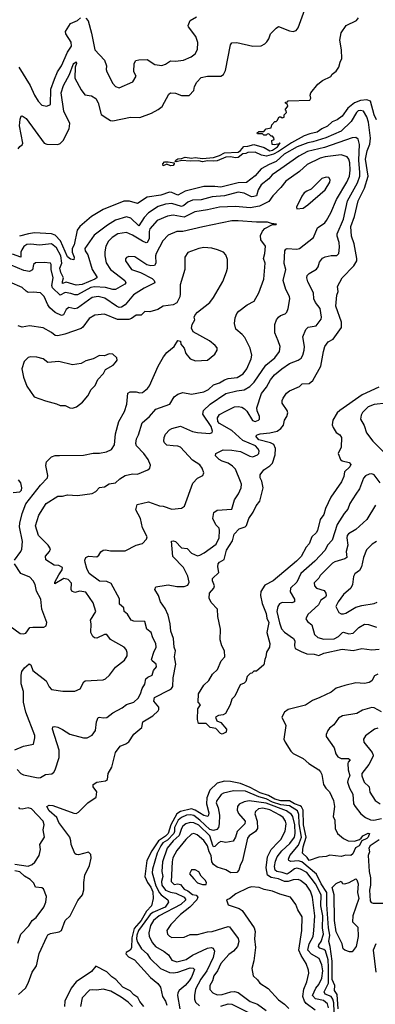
# Model space of a CAD drawing. Extents: x 1690054 to 1842981, y 782881 to 914114.
# Tile 219 of 256: x 1705815 to 1708714, y 864322 to 872351. Entities that reach past the tile are written whole.
import ezdxf

# ---------------------------------------------------------------- set-up
doc = ezdxf.new("R2010")
doc.units = 0

msp = doc.modelspace()

# ---------------------------------------------------------------- linework, layer by layer
at = {"layer": '0CON10XD'}
for points in [[(1705803.1, 871296.9), (1705815, 871315.8), (1705835, 871330), (1705841.5, 871345), (1705813.3, 871485), (1705819.7, 871540.3), (1705826.7, 871563.3), (1705835, 871566.7), (1705867.1, 871545), (1706015, 871344.4), (1706035, 871335.7), (1706125, 871334.4), (1706145, 871341.1), (1706170, 871365), (1706218.3, 871461.7), (1706223.3, 871505), (1706175.2, 871605), (1706153.8, 871755), (1706171.6, 871815), (1706221.6, 871905), (1706250.4, 871985), (1706255.8, 871995), (1706275, 872006.2), (1706278.9, 871995), (1706267.3, 871965), (1706265.5, 871875), (1706315, 871779.2), (1706345, 871738.9), (1706400, 871730), (1706435, 871707.5), (1706453.9, 871673.9), (1706478.2, 871578.2), (1706532.2, 871542.2), (1706555, 871530), (1706575, 871527.5), (1706717.1, 871557.1), (1706795, 871553.8), (1706890.3, 871589.7), (1706945, 871618), (1706975.7, 871644.3), (1707032, 871745), (1707045, 871754), (1707085, 871750.6), (1707135, 871731.8), (1707197.6, 871732.4), (1707234.2, 871775), (1707240, 871805), (1707257.9, 871842.1), (1707295, 871878.6), (1707345, 871891.4), (1707455, 871890), (1707475.4, 871904.6), (1707492.8, 871937.2), (1707534.4, 872145.6), (1707545, 872162), (1707585.5, 872165.5), (1707715, 872135.7), (1707785, 872138.8), (1707815, 872153.3), (1707830.5, 872169.5), (1707846.2, 872195), (1707858.8, 872235), (1707905, 872283.3), (1707925.9, 872295.9), (1708015, 872260), (1708045, 872256), (1708067.9, 872262.1), (1708084.2, 872285), (1708140, 872435)], [(1705809.1, 871965), (1705900.9, 871815), (1705935, 871736.9), (1705965, 871688), (1705995, 871653.8), (1706035, 871646), (1706065, 871660), (1706070, 871785), (1706099.2, 871865), (1706121.8, 871925), (1706154.7, 871975), (1706204.1, 872085), (1706236.7, 872135), (1706235, 872168.6), (1706190, 872235), (1706188.1, 872255), (1706229.1, 872320.9), (1706286.2, 872345), (1706310, 872365)], [(1706355, 872362.9), (1706372.3, 872342.3), (1706400.7, 872240.7), (1706427.8, 872105), (1706505, 872020), (1706523.3, 871975), (1706519.4, 871945), (1706525.5, 871925.5), (1706575, 871832), (1706595, 871805.8), (1706625.6, 871794.4), (1706736.4, 871843.6), (1706765, 871890), (1706746.7, 871925), (1706747.5, 871995), (1706761.7, 872018.3), (1706785.8, 872024.2), (1706855, 872025.5), (1706916.3, 871986.3), (1706975, 871976.7), (1707005, 871988.1), (1707045, 872016.9), (1707085, 872011.9), (1707150, 872020), (1707212, 872048), (1707245, 872072), (1707265, 872107.5), (1707268.6, 872165), (1707252.2, 872215), (1707191.9, 872291.9), (1707188, 872305), (1707205, 872343.8), (1707256.7, 872375)], [(1708723.6, 871533.6), (1708705, 871576), (1708675.6, 871685.6), (1708645, 871698.1), (1708595, 871691.6), (1708545, 871671.8), (1708491.7, 871628.3), (1708445, 871563.2), (1708403.1, 871535), (1708362.6, 871517.4), (1708325, 871482.5), (1708278.8, 871461.2), (1708240.8, 871435), (1708179.3, 871420.7), (1708135, 871403.1), (1708031.7, 871348.3), (1707925.2, 871275), (1707885, 871254), (1707827.2, 871237.2), (1707785.7, 871245.7), (1707735, 871271.4), (1707675, 871267.8), (1707658.8, 871261.2), (1707633.9, 871256.1), (1707595, 871226.5), (1707575, 871224.2), (1707535, 871233.6), (1707495, 871230), (1707425, 871201.5), (1707395, 871196.5), (1707345, 871200.6), (1707305, 871191.5), (1707275, 871200.6), (1707205, 871197.9), (1707136.2, 871203.8), (1707091.7, 871191.7), (1707083.9, 871193.9), (1707089.2, 871205), (1707105, 871216.2), (1707135, 871218.9), (1707165, 871230.4), (1707215, 871222.7), (1707245, 871226.8), (1707305, 871220.4), (1707395, 871228.2), (1707445, 871244.4), (1707485, 871266.7), (1707595, 871270.5), (1707615, 871284), (1707642.5, 871317.5), (1707675, 871318.6), (1707725, 871332.9), (1707808.1, 871308.1), (1707855, 871282), (1707875, 871286.7), (1707916.7, 871315), (1707938.3, 871348.3), (1707930, 871340), (1707895, 871330), (1707873, 871333), (1707870, 871365), (1707890, 871375), (1707888.3, 871388.3), (1707875, 871400), (1707865, 871400), (1707845, 871420), (1707831.7, 871418.3), (1707825, 871410), (1707805, 871410), (1707795, 871420), (1707755, 871420), (1707751.7, 871428.3), (1707765, 871440), (1707805, 871440), (1707825, 871460), (1707865, 871470), (1707870, 871495), (1707895, 871520), (1707905, 871520), (1707915, 871530), (1707931.7, 871558.3), (1707945, 871560), (1707955, 871550), (1707970, 871555), (1707970, 871575), (1707990, 871595), (1707988.3, 871608.3), (1707980, 871615), (1708000, 871645), (1707998.3, 871658.3), (1707981.7, 871671.7), (1707981.7, 871678.3), (1707998.3, 871681.7), (1708005, 871690), (1708180, 871695), (1708189.3, 871710.7), (1708183.8, 871735), (1708190, 871755), (1708246.2, 871825), (1708285, 871856.2), (1708353, 871887), (1708363.6, 871906.4), (1708395, 871930), (1708417, 871963), (1708427.5, 872005), (1708442.5, 872035), (1708440, 872105), (1708424.2, 872185), (1708436.1, 872243.9), (1708476.7, 872305), (1708560, 872345), (1708577.5, 872365)], [(1708744.2, 869355), (1708608.4, 869291.6), (1708425.6, 869165), (1708404.5, 869145), (1708368.5, 869085), (1708363.6, 869046.4), (1708369.5, 869025), (1708395, 868985.8), (1708425.4, 868965.4), (1708437.5, 868945), (1708435.4, 868865), (1708412.5, 868815), (1708430, 868765), (1708445, 868753.8), (1708501.2, 868741.2), (1708514, 868725), (1708505.7, 868705), (1708464.5, 868665.5), (1708457.8, 868625), (1708437.6, 868582.4), (1708351.5, 868458.5), (1708309.1, 868365), (1708295, 868316.5), (1708265.3, 868275), (1708242.9, 868187.1), (1708232, 868168), (1708197.3, 868135), (1708175, 868076.9), (1708149.8, 868050.2), (1708108.7, 867975), (1708072.7, 867935), (1707881.4, 867775), (1707815, 867740), (1707780.7, 867689.2), (1707777.3, 867655), (1707790.6, 867590.6), (1707825, 867510), (1707831.1, 867471.1), (1707845.4, 867435), (1707828.9, 867355), (1707854, 867265), (1707851.1, 867235), (1707826.1, 867193.9), (1707822.5, 867155), (1707812.5, 867135), (1707805, 867090), (1707745, 867040), (1707725, 867040), (1707707, 867023), (1707695, 867020), (1707670, 866995), (1707660, 866955), (1707645, 866940), (1707613.6, 866926.4), (1707570, 866835), (1707545, 866810), (1707530, 866765), (1707492.5, 866695), (1707475, 866682.5), (1707435, 866677.5), (1707412.5, 866665), (1707422.5, 866635), (1707455, 866621.2), (1707500.7, 866565), (1707497.6, 866542.4), (1707465.6, 866525.6), (1707451.7, 866531.7), (1707415, 866570.8), (1707368.6, 866578.6), (1707335, 866613.1), (1707273.3, 866613.3), (1707265.4, 866645), (1707268.3, 866731.7), (1707290, 866765), (1707270, 866785), (1707273.3, 866855), (1707316.7, 866925), (1707357.3, 866962.7), (1707386.2, 867015), (1707427.9, 867052.1), (1707458, 867122), (1707486.2, 867155), (1707486, 867205), (1707464.3, 867245), (1707450.6, 867295), (1707452.3, 867382.3), (1707431.1, 867485), (1707428.8, 867545), (1707375, 867600), (1707360, 867635), (1707363.6, 867675), (1707398.1, 867715), (1707404.4, 867735), (1707387.3, 867775), (1707388.1, 867795), (1707437.7, 867842.3), (1707430.7, 867890.7), (1707433.8, 867915), (1707442.9, 867927.1), (1707481.2, 867948.8), (1707502.4, 868025), (1707548.8, 868101.2), (1707562.5, 868155), (1707605, 868199.4), (1707653, 868217), (1707663.5, 868226.5), (1707683.9, 868285), (1707717.9, 868335), (1707742.3, 868387.7), (1707774, 868425), (1707798.9, 868535), (1707788.9, 868588.9), (1707776, 868615), (1707775, 868640), (1707805, 868681.2), (1707855, 868712.9), (1707875, 868734.6), (1707898.4, 868801.6), (1707899.4, 868855), (1707887.7, 868887.7), (1707860.3, 868900.3), (1707764.6, 868925), (1707739.2, 868955), (1707750, 868965), (1707776.4, 868973.6), (1707855, 868982.4), (1707915, 868997.2), (1707945, 869017.5), (1707965.9, 869045.9), (1707973.1, 869085), (1707992.5, 869115), (1708000.9, 869145), (1707994.5, 869165), (1707954.4, 869225), (1707954.3, 869245), (1707962.5, 869265), (1707990.8, 869305), (1708015.4, 869324.6), (1708095, 869360), (1708118.3, 869381.7), (1708175, 869383.8), (1708205, 869409.2), (1708269.1, 869525), (1708290.9, 869645), (1708303.9, 869686.1), (1708331.4, 869725), (1708371.4, 869745), (1708438.2, 869841.8), (1708439.5, 869885), (1708392.4, 870015), (1708400, 870105), (1708412.2, 870135), (1708406.7, 870175), (1708444.6, 870245.4), (1708540.6, 870345), (1708563.1, 870385), (1708564.4, 870405), (1708542.3, 870522.3), (1708520.6, 870585), (1708514.8, 870665), (1708543.6, 870746.4), (1708574.3, 870875), (1708625, 870976.2), (1708657, 871075), (1708634.6, 871215), (1708648.5, 871281.5), (1708668.9, 871335), (1708674.8, 871385.2), (1708658.3, 871515), (1708645, 871558.1), (1708619.1, 871605), (1708595, 871611.9), (1708575, 871608.4), (1708560.8, 871595), (1708518.3, 871521.7), (1708435, 871443.1), (1708311.6, 871388.4), (1708205.4, 871354.6), (1708165, 871347), (1708077.1, 871315), (1707970.3, 871255), (1707906.6, 871193.4), (1707848.6, 871171.4), (1707783.2, 871135), (1707735, 871077.9), (1707665, 871023.5), (1707595, 871019.5), (1707455, 870984.3), (1707405, 870992.1), (1707315, 870991.6), (1707165, 870952.1), (1707105, 870920.7), (1707055, 870942.2), (1707035, 870943.4), (1706965, 870921.2), (1706854.8, 870905.2), (1706775, 870851.5), (1706711.2, 870871.2), (1706665, 870871.2), (1706495.6, 870804.4), (1706400.3, 870745), (1706304.1, 870665), (1706284.8, 870635.2), (1706258, 870515), (1706242.9, 870485), (1706243.9, 870455), (1706258.3, 870415), (1706255, 870394), (1706228.8, 870398.8), (1706205, 870416.7), (1706147.3, 870547.3), (1706105, 870594.8), (1706075, 870605.9), (1705935, 870611.8), (1705886.3, 870606.3), (1705814.5, 870585.5)], [(1705805, 864401.9), (1705861.1, 864455), (1705884.6, 864495.4), (1705916.5, 864585), (1705951.5, 864635), (1705972.4, 864737.6), (1706035, 864873.3), (1706045, 864888), (1706065, 864900), (1706136.7, 864913.3), (1706155, 864923.3), (1706185.4, 865004.6), (1706225.2, 865044.8), (1706290, 865170), (1706325.9, 865214.1), (1706338.9, 865255), (1706337.5, 865315), (1706346, 865375), (1706384, 865455), (1706397.5, 865515), (1706394, 865545), (1706375, 865562), (1706295, 865541.2), (1706275, 865543.3), (1706265, 865552.5), (1706234.5, 865624.5), (1706233.1, 865655), (1706223.5, 865685), (1706135.3, 865805), (1706116.9, 865846.9), (1706055, 865900), (1706036.7, 865935), (1706053.9, 865946.1), (1706085, 865944.2), (1706255, 865881.9), (1706275, 865879.4), (1706295, 865888.6), (1706370, 865965), (1706437.4, 866012.6), (1706443.1, 866055), (1706413.3, 866095), (1706413.3, 866115), (1706445, 866134.3), (1706514.2, 866145.8), (1706530, 866155), (1706536, 866205), (1706565.6, 866255), (1706595, 866376.7), (1706635, 866428), (1706680, 866445), (1706705, 866462), (1706744.6, 866525.4), (1706809.8, 866580.2), (1706818, 866625), (1706899.5, 866675), (1706944.5, 866715.5), (1706950, 866725), (1706948.9, 866745), (1706909.5, 866795), (1706915, 866824.2), (1707035, 866885.6), (1707052.2, 866897.8), (1707063.1, 866915), (1707067.5, 866985), (1707087.1, 867095), (1707076.9, 867155), (1707085.8, 867205), (1707075.3, 867235), (1707069.3, 867305), (1707047.5, 867365), (1707042.2, 867425), (1707024.7, 867495), (1707000.8, 867550.8), (1706962.5, 867605), (1706945.8, 867655), (1706916.7, 867705), (1706925, 867726.7), (1707009.2, 867740.8), (1707025, 867744), (1707095, 867730), (1707155, 867730.4), (1707185, 867740), (1707197.2, 867765), (1707185, 867813.8), (1707151.1, 867885), (1707064.3, 867975), (1707051.7, 868098.3), (1707065, 868102.9), (1707085, 868096.1), (1707134.5, 868044.5), (1707180.1, 868040.1), (1707215, 868001.2), (1707265, 867980), (1707285, 867984.7), (1707318.9, 868005), (1707415.9, 868074.1), (1707442.2, 868125), (1707444.5, 868185), (1707440, 868205), (1707415, 868232.9), (1707389.1, 868285), (1707397, 868333), (1707425, 868350.6), (1707545, 868360), (1707567.5, 868435), (1707599.5, 868485), (1707621.8, 868535), (1707624.5, 868565), (1707614, 868586), (1707575, 868687.2), (1707551, 868711), (1707513.9, 868733.9), (1707465, 868750.5), (1707442.2, 868765), (1707412.5, 868795), (1707413.8, 868815), (1707475, 868843.1), (1707545, 868841.1), (1707615, 868830.9), (1707691.7, 868791.7), (1707715, 868787.5), (1707755, 868802.2), (1707764.4, 868815), (1707766.7, 868835), (1707757.3, 868855), (1707737.3, 868875), (1707635, 868920.8), (1707545, 869000.9), (1707445, 869057.5), (1707430.3, 869075), (1707428.5, 869105), (1707445, 869130.5), (1707495, 869159.1), (1707565, 869194.5), (1707595, 869196.2), (1707625, 869191.5), (1707648.3, 869178.3), (1707667.7, 869157.7), (1707712.2, 869082.2), (1707735, 869074.4), (1707763.3, 869085), (1707771.2, 869095), (1707770.8, 869115), (1707751.7, 869161.7), (1707747.8, 869185), (1707786.4, 869303.6), (1707826.4, 869355), (1707860, 869415), (1707893.6, 869455), (1707951.5, 869505), (1708015, 869548.2), (1708085.3, 869574.7), (1708108.6, 869591.4), (1708123.6, 869615), (1708135.4, 869655), (1708136.2, 869685), (1708123.3, 869765), (1708146.9, 869825), (1708166.7, 869843.3), (1708231.4, 869855), (1708271.8, 869908.2), (1708274.6, 869925), (1708264.5, 869995), (1708226.5, 870045), (1708212.5, 870075), (1708210, 870125), (1708164.2, 870214.2), (1708157.1, 870245), (1708160, 870265), (1708175, 870281.4), (1708235, 870317.5), (1708248.1, 870335), (1708258.1, 870375), (1708285, 870405.6), (1708305, 870417.8), (1708355, 870429.5), (1708400.7, 870429.3), (1708416, 870444), (1708421.8, 870495), (1708420.8, 870535), (1708403.3, 870585), (1708404, 870605), (1708455.7, 870725), (1708488, 870875), (1708568.8, 871021.2), (1708587.4, 871075), (1708589.6, 871105), (1708579.4, 871205), (1708584.3, 871334.2), (1708575, 871375.6), (1708555, 871391.2), (1708525, 871388), (1708301.3, 871308.7), (1708162.8, 871277.2), (1708092, 871238), (1707943.9, 871136.1), (1707873.2, 871085), (1707845.5, 871054.5), (1707784.6, 871005), (1707760.3, 870965), (1707745.5, 870915), (1707725, 870908.1), (1707705, 870906.8), (1707645, 870936.7), (1707595, 870944.8), (1707485, 870915.2), (1707385, 870908), (1707295, 870882.9), (1707225, 870878.9), (1707185, 870863.7), (1707152.3, 870835), (1707135, 870828.4), (1707055, 870851), (1707005, 870846.6), (1706945, 870827.4), (1706865, 870775.9), (1706830.6, 870739.4), (1706785, 870670.4), (1706721.8, 870731.7), (1706685, 870744), (1706594.8, 870715.2), (1706529.5, 870675), (1706422.2, 870595), (1706346.2, 870485), (1706349.6, 870465), (1706369.2, 870435), (1706406.5, 870315), (1706444.4, 870255), (1706442.9, 870245), (1706427.5, 870235), (1706325, 870193), (1706275, 870185.6), (1706195, 870210.4), (1706165, 870200), (1706162.6, 870215), (1706170.7, 870245), (1706149.2, 870289.2), (1706141.5, 870325), (1706158.4, 870365), (1706149.5, 870425), (1706115, 870491.6), (1706075, 870522.6), (1705977.1, 870512.9), (1705905, 870520), (1705873.2, 870516.8), (1705849.3, 870500.8), (1705831.6, 870475), (1705824.1, 870455), (1705824, 870416), (1705755, 870440)], [(1705795, 866236.2), (1705825, 866204.4), (1705845, 866193.1), (1705965, 866170), (1705985, 866171.5), (1706024.4, 866195.6), (1706077.9, 866202.1), (1706094, 866215), (1706104.5, 866235.5), (1706137.8, 866335), (1706135.9, 866395.9), (1706083.6, 866565), (1706085.9, 866584.1), (1706102.3, 866587.7), (1706125, 866581.4), (1706165, 866564.3), (1706225, 866525.6), (1706335, 866496), (1706365, 866494), (1706405, 866516), (1706433.9, 866555), (1706441.1, 866625), (1706455, 866660), (1706465, 866664.2), (1706495, 866658), (1706525, 866660), (1706575, 866698.6), (1706650.7, 866739.3), (1706685, 866767.5), (1706745, 866785.7), (1706781.9, 866818.1), (1706801.1, 866855), (1706813.4, 866896.6), (1706836.4, 866933.6), (1706844.6, 866975.4), (1706858.9, 866991.1), (1706894.7, 867005.3), (1706904.7, 867045.3), (1706929.4, 867075), (1706926.7, 867095), (1706895, 867123.3), (1706890, 867135), (1706907.5, 867195), (1706926.5, 867235), (1706925.6, 867265), (1706900.9, 867310.9), (1706887.1, 867355), (1706851.8, 867381.8), (1706834.5, 867444.5), (1706745, 867447.8), (1706725, 867453.6), (1706693.8, 867505), (1706666, 867525), (1706664.6, 867555), (1706627.5, 867585), (1706627.8, 867627.8), (1706560, 867755), (1706525, 867769.8), (1706465, 867773.5), (1706381.4, 867835), (1706361.4, 867875), (1706348.6, 867925), (1706347.1, 867945), (1706354.2, 867965), (1706375, 867975.6), (1706445, 867972.5), (1706460.6, 867985), (1706477.7, 868012.3), (1706495, 868025.7), (1706515, 868029.2), (1706555, 868020.8), (1706675, 868020.8), (1706765, 868066), (1706815, 868081.2), (1706850, 868115), (1706852.9, 868135), (1706816.6, 868206.6), (1706798.9, 868285), (1706761.4, 868355), (1706771.7, 868398.3), (1706865, 868420.4), (1706955, 868387.9), (1706985, 868384.6), (1707055, 868360.9), (1707135, 868369.2), (1707160, 868385), (1707227.2, 868572.8), (1707265, 868612.5), (1707307.5, 868635), (1707316.2, 868655), (1707303.1, 868695), (1707285, 868721.4), (1707225, 868759.6), (1707126.7, 868865), (1707105, 868873.3), (1707065.8, 868875.8), (1707015, 868880.8), (1706995, 868901.2), (1706990, 868915), (1706993.6, 868945), (1707005, 868972.5), (1707035, 869006.9), (1707055, 869018.9), (1707125, 869035.5), (1707225, 868993.6), (1707265, 868983.9), (1707365, 868977.8), (1707385, 868983.8), (1707388.1, 868995), (1707376.7, 869035), (1707307.1, 869135), (1707313.3, 869165), (1707366.8, 869215), (1707495, 869302.8), (1707586.1, 869326.1), (1707645, 869332.5), (1707690.7, 869359.3), (1707727.2, 869395), (1707822.3, 869535), (1707896.5, 869595), (1707934.4, 869645), (1707940, 869685), (1707922.2, 869732.2), (1707895, 869796.7), (1707894.1, 869865), (1707909.4, 869905), (1707924.6, 869925.4), (1707941.1, 869938.9), (1707978.3, 869951.7), (1707992.5, 869965), (1708004.4, 869995), (1708017.1, 870075), (1708015.6, 870095), (1707985, 870151.2), (1707962.1, 870225), (1707984.4, 870315), (1707972.6, 870362.6), (1707975.7, 870465), (1707985, 870480), (1707995.6, 870484.4), (1708075, 870480.4), (1708095.8, 870485), (1708210.8, 870575), (1708243.1, 870655), (1708303.3, 870695), (1708317.4, 870712.6), (1708351.2, 870775), (1708397.4, 870885), (1708481.9, 871025), (1708503, 871075), (1708510.7, 871125), (1708505.7, 871185), (1708498.2, 871215), (1708484.1, 871234.1), (1708435, 871248.9), (1708305, 871231.9), (1708265, 871221.6), (1708159.9, 871170.1), (1708095, 871112.5), (1707984.8, 871035.2), (1707945, 870982.5), (1707878.2, 870915), (1707845, 870867.9), (1707770.5, 870829.5), (1707695, 870817.5), (1707575, 870827.6), (1707445, 870823.2), (1707345, 870799.5), (1707242, 870785), (1707155, 870741.4), (1707125, 870746.1), (1707065, 870755.8), (1707020.5, 870749.5), (1706935, 870712.8), (1706875.3, 870645), (1706869.7, 870625), (1706870.5, 870565), (1706855, 870534.5), (1706845, 870532.5), (1706815, 870545.3), (1706735, 870593.6), (1706685, 870614.6), (1706615, 870604.6), (1706568.2, 870575), (1706539.6, 870545), (1706517.5, 870505), (1706507.8, 870457.8), (1706508, 870425), (1706519.4, 870369.4), (1706554.6, 870315), (1706670.8, 870225), (1706680, 870205), (1706671.4, 870195), (1706595, 870151.3), (1706575, 870150.7), (1706515, 870167.2), (1706425, 870173.5), (1706395, 870166.4), (1706285, 870108.7), (1706265, 870107.2), (1706232.2, 870117.8), (1706185, 870127.7), (1706145, 870104.4), (1706081, 870165), (1706077.2, 870185), (1706088.7, 870245), (1706071.9, 870315), (1706072.5, 870355), (1706065, 870365.8), (1706015, 870372.2), (1705942.4, 870367.6), (1705928.6, 870355), (1705919.1, 870310.9), (1705895, 870297.5), (1705847.3, 870307.3), (1705745, 870348.9)], [(1707045, 871158.2), (1707015, 871171.8), (1706985, 871160), (1706981.2, 871175), (1706995, 871191.5), (1707025, 871192.5), (1707073.8, 871183.8), (1707075.6, 871175), (1707065, 871161.2), (1707045, 871158.2)], [(1708075, 870810), (1708125, 870814), (1708165, 870842), (1708305.6, 870965), (1708344, 871025), (1708345.8, 871045), (1708335.6, 871065.6), (1708315, 871068.1), (1708278.8, 871055), (1708190.3, 870969.7), (1708155, 870954.2), (1708135, 870938), (1708115, 870913.3), (1708073, 870823), (1708075, 870810)], [(1705775, 866397.5), (1705845, 866428.2), (1705926.6, 866443.4), (1705939.6, 866495), (1705937.7, 866515), (1705865.6, 866705), (1705846.7, 866785), (1705845, 866872.5), (1705826.8, 866935), (1705826.7, 867005), (1705833.2, 867035), (1705854.3, 867065.7), (1705892.6, 867097.4), (1705905, 867090), (1705922.7, 867045), (1706029.6, 866959.6), (1706055, 866910), (1706075, 866890), (1706165.8, 866875.8), (1706265, 866877.1), (1706308.8, 866895), (1706337.9, 866952.1), (1706349.1, 866960.9), (1706495, 866969.4), (1706515, 866976.9), (1706546.4, 867005), (1706595, 867072.5), (1706670.4, 867129.6), (1706690.9, 867165), (1706692.4, 867192.4), (1706684.2, 867215), (1706665.5, 867235.5), (1706555, 867295.8), (1706525, 867339.2), (1706505, 867337.1), (1706445, 867309.2), (1706425, 867311.2), (1706411.7, 867321.7), (1706394.4, 867355), (1706397.1, 867425), (1706392, 867455), (1706436, 867525), (1706414, 867595), (1706355, 867683.1), (1706305, 867690.4), (1706265, 867681.1), (1706240.4, 867690.4), (1706233.5, 867705), (1706236.9, 867756.9), (1706209.4, 867785), (1706175, 867794.7), (1706100.8, 867750.8), (1706100.8, 867765), (1706133, 867825), (1706162.5, 867865), (1706164.4, 867885), (1706135, 867900.4), (1706095, 867901.9), (1706027.1, 867947.1), (1706025, 867976), (1706059.2, 868015), (1706065.7, 868035.7), (1706047.1, 868065), (1705968.2, 868145), (1705944.5, 868225), (1705970, 868310), (1706030.8, 868405), (1706125, 868466.9), (1706165, 868465.6), (1706205, 868475.6), (1706285, 868472), (1706405, 868487.5), (1706435, 868504), (1706465, 868535.8), (1706505, 868542), (1706544.3, 868565.7), (1706595, 868574.3), (1706631.9, 868608.1), (1706675, 868634.5), (1706735, 868646.7), (1706775, 868645.6), (1706860, 868680), (1706876.2, 868695), (1706880.5, 868719.5), (1706861.9, 868765), (1706826.6, 868815), (1706768.1, 868875), (1706762.2, 868895), (1706766.6, 868933.4), (1706783, 868967), (1706813.3, 869065), (1706872.5, 869115), (1706925, 869174.4), (1707037.8, 869215), (1707075.7, 869275), (1707105, 869298.6), (1707145, 869312.5), (1707215, 869298.8), (1707315, 869317.2), (1707355, 869334.5), (1707395, 869373.1), (1707445, 869391.1), (1707485.3, 869414.7), (1707515.8, 869424.2), (1707587.3, 869432.7), (1707637.8, 869462.2), (1707666.9, 869505), (1707702.2, 869585), (1707707.8, 869615), (1707693.7, 869673.7), (1707649.6, 869759.6), (1707630, 869785), (1707577.8, 869827.8), (1707565.4, 869875), (1707571.1, 869918.9), (1707584.5, 869955), (1707601.4, 869975), (1707670, 870025), (1707725.7, 870055), (1707765, 870123.8), (1707806.5, 870235), (1707817.2, 870365), (1707802.7, 870405), (1707814.7, 870445.3), (1707818.7, 870505), (1707781.5, 870555), (1707778.5, 870591.5), (1707793.9, 870626.1), (1707815, 870648), (1707875, 870680), (1707905, 870680), (1707910, 870685), (1707868.3, 870688.3), (1707835, 870700), (1707745, 870699.1), (1707595, 870711.3), (1707545, 870710), (1707307.8, 870662.2), (1707145.9, 870624.1), (1707095, 870623.8), (1707025.9, 870594.1), (1706982.4, 870547.6), (1706928.2, 870445), (1706922.8, 870425), (1706924.5, 870365), (1706913.6, 870346.4), (1706885, 870345.3), (1706852.7, 870352.7), (1706755, 870417.3), (1706705, 870420.8), (1706686.9, 870413.1), (1706678.1, 870401.9), (1706676.9, 870385), (1706725.4, 870315.4), (1706799.7, 870289.7), (1706895, 870240.6), (1706912.5, 870225), (1706916.2, 870205), (1706828.8, 870161.2), (1706742.9, 870107.1), (1706674.3, 870025.7), (1706645, 870006.8), (1706625, 870005.3), (1706605, 870014.1), (1706510.3, 870079.7)], [(1705771.9, 867945), (1705824.3, 868015), (1705831.9, 868035), (1705837.9, 868095), (1705813.8, 868215), (1705815.4, 868245), (1705834.2, 868325), (1705865.9, 868404.1), (1705985, 868556.4), (1706040.6, 868615), (1706043.1, 868635), (1706028.9, 868715), (1706033.8, 868746.2), (1706075, 868787.5), (1706105, 868798.6), (1706138.7, 868798.7), (1706335, 868799.2), (1706415, 868817.1), (1706465, 868817.5), (1706523, 868827), (1706562.9, 868847.1), (1706586.9, 868885), (1706596.1, 868973.9), (1706623.5, 869075), (1706669.6, 869155), (1706689.1, 869215), (1706697.1, 869305), (1706715, 869316.2), (1706765, 869316), (1706795, 869308.9), (1706815, 869312.2), (1706857.3, 869342.7), (1706873.9, 869366.1), (1706943.7, 869526.3), (1706987.4, 869602.6), (1707015, 869636), (1707075, 869686.2), (1707105, 869736.2), (1707125, 869730), (1707130, 869705), (1707155, 869673.3), (1707169.4, 869629.4), (1707205, 869586), (1707249.5, 869569.5), (1707346.4, 869573.6), (1707407.1, 869625), (1707424.3, 869655), (1707424.3, 869675), (1707409.2, 869695), (1707362.6, 869732.6), (1707230, 869805), (1707217, 869837), (1707220, 869865), (1707243.3, 869905), (1707238.8, 869925), (1707245.9, 869944.1), (1707263.8, 869965), (1707365, 870046.2), (1707394.4, 870085.6), (1707470, 870215), (1707502, 870295), (1707508, 870325), (1707508.8, 870395), (1707496.2, 870435), (1707475.7, 870455.7), (1707427.5, 870475), (1707382.7, 870487.3), (1707315, 870494.3), (1707275, 870485.7), (1707185, 870452), (1707161.2, 870415), (1707161.4, 870315), (1707122.2, 870187.8), (1707124.5, 870115), (1707119.8, 870090.2), (1707096.4, 870043.6), (1707065.9, 870025.9), (1706985, 870014.2), (1706940.9, 869989.1), (1706875, 869968.8), (1706835, 869970.6), (1706805, 869941.1), (1706765, 869943.1), (1706726.7, 869913.3), (1706703.7, 869906.3), (1706613.4, 869906.6), (1706505, 869950.4), (1706427.1, 869942.9), (1706381.1, 869915), (1706330.5, 869845), (1706316, 869834), (1706182.8, 869787.2), (1706125, 869773.6), (1706105, 869776.9), (1706075, 869801.4), (1706005, 869837.1), (1705895, 869854), (1705835, 869844.3), (1705802.5, 869855)], [(1706510.3, 870079.7), (1706455, 870095.2), (1706405, 870087.1), (1706285, 869998.8), (1706264.7, 869994.7), (1706215, 870004.5), (1706195, 869986.7), (1706171.3, 869945), (1706155, 869938.4), (1706103.2, 869963.2), (1706061.3, 870001.3), (1706043.8, 870025), (1706013.5, 870095), (1705985, 870123.1), (1705925, 870130.5), (1705885, 870127.5), (1705866.9, 870136.9), (1705835, 870167.8), (1705735, 870212.1)], [(1706245, 869183.6), (1706279.2, 869195), (1706326.8, 869233.2), (1706370, 869285), (1706398, 869335), (1706430.5, 869369.5), (1706452.7, 869417.3), (1706498.8, 869465), (1706515, 869497.5), (1706577.5, 869535), (1706596.7, 869555), (1706608.8, 869575), (1706607.5, 869595), (1706575, 869622.5), (1706545, 869626.2), (1706505, 869611.2), (1706465, 869612.5), (1706415, 869586.2), (1706355, 869570), (1706315, 869548.8), (1706245, 869536), (1706135, 869563.1), (1706045, 869556.9), (1706005, 869586.7), (1705955, 869598.5), (1705906.8, 869603.2), (1705884.6, 869595.4), (1705850.8, 869565), (1705832, 869505), (1705845.8, 869435), (1705872.3, 869362.3), (1705933.3, 869275), (1706025, 869243.3), (1706115, 869220), (1706145, 869206.2), (1706185, 869204), (1706225, 869185.5), (1706245, 869183.6)], [(1708805, 869223.6), (1708705, 869214.1), (1708655, 869193.8), (1708610.8, 869149.2), (1708598.8, 869125), (1708594.6, 869095), (1708623.3, 869043.3), (1708643, 868983), (1708695, 868913.1), (1708945, 868664.3)], [(1708755, 868574.5), (1708705, 868639.3), (1708685, 868647.6), (1708664.4, 868645.6), (1708635, 868630.4), (1708616.9, 868613.1), (1708585, 868526), (1708556.5, 868483.5), (1708505.5, 868405), (1708491.3, 868358.7), (1708460.4, 868325), (1708404.7, 868235), (1708361.7, 868108.3), (1708323.6, 868065), (1708306.2, 868025), (1708221.2, 867935), (1708107.8, 867835), (1708073.6, 867765), (1708023.3, 867715), (1708021.1, 867685), (1708056.9, 867625), (1708054.5, 867605), (1708035, 867596), (1707955, 867600), (1707932.4, 867587.6), (1707919.1, 867565), (1707912, 867525), (1707932, 867432), (1707949.6, 867385), (1707975, 867357.9), (1708047.1, 867305), (1708059.4, 867285), (1708056.7, 867245), (1708062.2, 867225), (1708109.7, 867199.7), (1708155, 867178.9), (1708215, 867178.8), (1708255, 867165.8), (1708294.2, 867185.8), (1708445, 867217.5), (1708535, 867208.2), (1708605, 867224.5), (1708685, 867213.3), (1708745, 867218.1)], [(1705762.5, 868495), (1705815, 868500), (1705829.4, 868515), (1705833, 868533), (1705823.7, 868573.7), (1705805, 868600)], [(1708715, 868391.2), (1708645, 868274.4), (1708555, 868194.4), (1708495, 868158.9), (1708485, 868145.8), (1708481.8, 868125), (1708490.5, 868065), (1708477.8, 868015), (1708481.5, 867965), (1708466.3, 867953.7), (1708385, 867930.2), (1708365, 867918.9), (1708265, 867818.2), (1708253.1, 867796.9), (1708215, 867758), (1708217.9, 867735), (1708235, 867714.7), (1708296.5, 867696.5), (1708312.2, 867675), (1708314.7, 867655), (1708307.5, 867642.5), (1708271, 867619), (1708249.9, 867580.1), (1708165, 867500), (1708148.8, 867465), (1708162, 867445), (1708195.9, 867415.9), (1708217.6, 867337.6), (1708244.7, 867314.7), (1708295, 867299.7), (1708377.9, 867302.1), (1708415, 867321.2), (1708446.1, 867353.9), (1708455, 867356.1), (1708497.4, 867342.6), (1708535, 867349.5), (1708578.9, 867395), (1708625, 867422.7), (1708659.4, 867419.4), (1708725, 867397.5)], [(1708722.9, 868095), (1708687.5, 868075), (1708643.1, 868026.9), (1708617.7, 867965), (1708601.3, 867888.7), (1708585, 867860.5), (1708548.6, 867831.4), (1708537.9, 867812.1), (1708527.5, 867745), (1708515, 867715.7), (1708455.5, 867665), (1708410.7, 867605), (1708393.1, 867565), (1708416.8, 867516.8), (1708435, 867507.5), (1708455, 867507.1), (1708475, 867511.4), (1708555, 867560.9), (1708605, 867574.6), (1708705, 867590.4), (1708728.8, 867601.2)], [(1705667.4, 867457.4), (1705820, 867345), (1705845, 867342.2), (1705865, 867350), (1705896.4, 867393.6), (1705921.4, 867398.6), (1706012.7, 867397.3), (1706030.5, 867409.5), (1706036, 867435), (1705995.8, 867545), (1705986.2, 867625), (1705952.4, 867692.4), (1705940, 867745), (1705926, 867775), (1705896.2, 867805), (1705824.2, 867835), (1705773.1, 867915)], [(1708735, 867014.6), (1708708.9, 867001.1), (1708685, 866960), (1708665, 866945.6), (1708625, 866939.5), (1708555, 866943.3), (1708465, 866922.9), (1708395, 866899.2), (1708355, 866868.9), (1708263.1, 866823.1), (1708201.3, 866798.7), (1708145, 866760.5), (1708005, 866725.8), (1707973.3, 866705), (1707953.3, 866665), (1707986, 866595), (1707968.8, 866485), (1707978.8, 866458.8), (1708025, 866386.7), (1708045, 866366.2), (1708125, 866327.5), (1708172.9, 866285), (1708255, 866235.6), (1708267.9, 866217.9), (1708278.2, 866195), (1708292.8, 866115), (1708312, 866085), (1708342, 866055), (1708374.1, 865985), (1708382.3, 865935), (1708371.8, 865855), (1708384.5, 865825), (1708386.5, 865755), (1708405, 865715.8), (1708454.6, 865674.6), (1708492.5, 865655), (1708545, 865654), (1708585, 865666), (1708598, 865678), (1708612.3, 865695), (1708655, 865718.6), (1708666.2, 865715), (1708655, 865686.4), (1708645, 865674.8), (1708605.9, 865654.1), (1708583.9, 865615), (1708552.4, 865597.6), (1708530.5, 865549.5), (1708515, 865536.2), (1708475, 865539.6), (1708435, 865528), (1708345, 865537.5), (1708312.6, 865527.4), (1708255, 865521.5), (1708175, 865494.5), (1708160.1, 865520.1), (1708121.1, 865555), (1708125.9, 865605.9), (1708150.4, 865685), (1708127.9, 865785), (1708124.9, 865905), (1708112.3, 865932.3), (1708101.2, 865941.2), (1708055, 865955.9), (1708015, 865982.1), (1707945, 865981.7), (1707896.2, 865995), (1707844.5, 866024.5), (1707775, 866046.6), (1707695, 866090.3)], [(1708765, 866708.1), (1708705, 866739.4), (1708685, 866743.1), (1708610.4, 866719.6), (1708565, 866692.5), (1708446.2, 866673.8), (1708415.4, 866654.6), (1708375, 866601.2), (1708342, 866575), (1708326.2, 866555), (1708313.6, 866523.6), (1708313.8, 866505), (1708377.8, 866415), (1708392.5, 866365), (1708409.9, 866339.9), (1708435, 866327.7), (1708495, 866325.6), (1708510, 866315), (1708493, 866297), (1708490, 866285), (1708493.5, 866233.5), (1708505.4, 866185), (1708491.9, 866158.1), (1708488.5, 866135), (1708502.9, 866085), (1708530, 866035), (1708537.3, 865957.3), (1708548.9, 865935), (1708595.4, 865875.4), (1708634.6, 865844.6), (1708675, 865825.5), (1708702.5, 865825), (1708765, 865838.4)], [(1708735, 866572.9), (1708708, 866565), (1708635, 866512.9), (1708618.9, 866485), (1708621.3, 866461.3), (1708689.2, 866375), (1708697.5, 866355), (1708697.5, 866345), (1708662.4, 866277.6), (1708604.7, 866205), (1708605.5, 866184.5), (1708624.6, 866135), (1708665.2, 866095), (1708671.1, 866051.1), (1708714.4, 865985), (1708755, 865957.2)], [(1707695, 866090.3), (1707615, 866121.8), (1707535, 866138.5), (1707485, 866141.5), (1707425, 866126), (1707365, 866068.2), (1707339.8, 866005), (1707337.1, 865957.1), (1707355.9, 865885), (1707355.2, 865864.8), (1707348.6, 865855), (1707315, 865861), (1707246.7, 865906.7), (1707216.6, 865916.6), (1707125, 865894.2), (1707095, 865876.3), (1707046.2, 865785), (1707025.3, 865715), (1707005, 865694.6), (1706945.4, 865655), (1706893.3, 865575), (1706850.9, 865495), (1706836.5, 865365), (1706856.2, 865316.2), (1706885, 865276.4), (1706899.4, 865239.4), (1706902.8, 865185), (1706888.8, 865125), (1706847.5, 865082.5), (1706804.4, 865005), (1706749.5, 864940.5), (1706730.1, 864865), (1706727, 864783), (1706715, 864765.2), (1706684.2, 864745.8), (1706681.3, 864735), (1706700.8, 864710.8), (1706750, 864685), (1706880.1, 864540.1), (1706942.1, 864492.1), (1706961.7, 864461.7), (1706979.5, 864385), (1707005, 864348.1), (1707015, 864315.8)], [(1708411.6, 864285), (1708403.6, 864403.6), (1708380.4, 864435), (1708383.7, 864475), (1708362.6, 864525), (1708363.6, 864675), (1708347.4, 864795), (1708335.5, 864835), (1708342.8, 864887.2), (1708331.7, 864945), (1708319.5, 865135), (1708318.4, 865235), (1708272, 865305), (1708233.7, 865383.7), (1708115, 865484.5), (1708085, 865491.3), (1708025, 865487.1), (1708010, 865495), (1708005.3, 865505), (1708016.5, 865535), (1708089.5, 865620.5), (1708111.7, 865685), (1708094.1, 865795), (1708090.4, 865870.4), (1708079.5, 865899.5), (1708015, 865941), (1707945, 865950.3), (1707875, 865970.1), (1707825, 865997.3), (1707764.3, 866014.3), (1707655, 866060.5), (1707557.2, 866062.8), (1707476.7, 866043.3), (1707457.9, 866032.1), (1707446, 866016), (1707423.3, 865985), (1707418.1, 865965), (1707433.4, 865923.4), (1707443.8, 865863.8), (1707441.6, 865795), (1707434.7, 865765), (1707423, 865747), (1707395, 865740.6), (1707365, 865748.6), (1707285, 865824.9), (1707235, 865861), (1707207.6, 865867.6), (1707175, 865864.1), (1707135, 865845.2), (1707106.6, 865823.4), (1707076.4, 865765), (1707077.3, 865732.7), (1707070.7, 865715), (1707019, 865661), (1706982.1, 865637.9), (1706964.6, 865615), (1706937.1, 865555), (1706896.7, 865425), (1706893.8, 865395), (1706925, 865289.4), (1706955, 865232.4), (1706969, 865215), (1707023.2, 865175), (1707028.5, 865155), (1707001.6, 865115), (1706900.1, 865069.9), (1706879.7, 865055), (1706865.9, 865035), (1706784.6, 864925), (1706769.6, 864885), (1706766.7, 864855), (1706775, 864827.8), (1706809.2, 864775), (1706853.3, 864735), (1706879.6, 864695), (1706964.2, 864614.2), (1707035, 864581.7), (1707065, 864578.7), (1707105.3, 864585.3), (1707205, 864620), (1707228.1, 864618.1), (1707240, 864605), (1707215.4, 864545), (1707196.2, 864515), (1707165, 864474.7), (1707115.4, 864435), (1707104.5, 864415), (1707101.2, 864395), (1707119.6, 864285)], [(1708382, 864185), (1708375.8, 864335), (1708369.3, 864365), (1708354.8, 864385), (1708306.4, 864406.4), (1708297.2, 864425), (1708331.9, 864495), (1708334.1, 864625), (1708330.7, 864685), (1708307.4, 864757.4), (1708295, 864770.6), (1708261.3, 864781.3), (1708252.2, 864795), (1708253.3, 864806.7), (1708272.5, 864835), (1708291, 864895), (1708282.9, 864945), (1708286.3, 865045), (1708271.1, 865125), (1708272.4, 865215), (1708226.1, 865305), (1708155, 865395.9), (1708105, 865424.8), (1708075, 865431.7), (1708055, 865426.3), (1708020.6, 865399.4), (1707995, 865382.4), (1707955, 865398.1), (1707911.5, 865405), (1707898.9, 865415), (1707892.5, 865445), (1707900.9, 865489.1), (1707915.4, 865524.6), (1707951.4, 865575), (1708018.3, 865635), (1708055, 865685.6), (1708061.4, 865715), (1708058.6, 865785), (1708043.2, 865855), (1708031.1, 865871.1), (1707990.4, 865900.4), (1707825, 865962.5), (1707685, 865981.2), (1707645.3, 865974.7), (1707604.7, 865955.3), (1707590, 865935), (1707588.5, 865905), (1707599.6, 865879.6), (1707652, 865815), (1707651.9, 865795), (1707588.8, 865731.2), (1707575.7, 865685), (1707555, 865654), (1707495, 865641.9), (1707455, 865648.9), (1707435, 865639.6), (1707405, 865608.5), (1707395, 865606.8), (1707388.5, 865618.5), (1707365.4, 865695.4), (1707275, 865781.9), (1707235, 865803), (1707205, 865806.2), (1707169.2, 865795), (1707146.2, 865775), (1707133.7, 865755), (1707115, 865698), (1707065, 865654.8), (1707016.9, 865595), (1706979.4, 865485), (1706973.2, 865405), (1706981.9, 865365), (1706971.2, 865325), (1706974.2, 865295), (1707005, 865253.9), (1707045, 865235.5), (1707087.7, 865227.7), (1707154.6, 865195), (1707168.9, 865175), (1707128.4, 865135), (1706953.3, 865045), (1706905.2, 865005), (1706880.7, 864965), (1706866.5, 864905), (1706871.4, 864875), (1706898.2, 864825), (1706923.1, 864795), (1706993.7, 864753.7), (1707027.8, 864725), (1707055, 864682.9), (1707095, 864668.3), (1707172.3, 864687.7), (1707225, 864722.5), (1707345, 864780.5), (1707375, 864786.5), (1707391.4, 864781.4), (1707404.5, 864754.5), (1707393.6, 864705), (1707340.8, 864595), (1707292.8, 864527.2), (1707249, 864445), (1707239.5, 864395), (1707240.3, 864365), (1707248.6, 864338.6), (1707280.1, 864310.1)], [(1705775, 865464.2), (1705885, 865449.4), (1705916.6, 865463.4), (1705937.6, 865482.4), (1705973.2, 865536.8), (1705984.2, 865584.2), (1705980, 865625), (1706016.9, 865685), (1706005.8, 865745), (1706014.4, 865785.6), (1706005, 865815.8), (1705910, 865915), (1705885, 865923.2), (1705835, 865914.1), (1705815, 865916.9), (1705806.9, 865926.9)], [(1708331.8, 864295), (1708325.9, 864325), (1708292.2, 864352.2), (1708226.2, 864366.2), (1708203.1, 864393.1), (1708229.3, 864455), (1708253.3, 864485), (1708279.5, 864535), (1708287.8, 864595), (1708279.5, 864645), (1708256.5, 864695), (1708195, 864730.6), (1708164.2, 864765), (1708175.2, 864815), (1708207.2, 864875), (1708214.5, 864925), (1708220.8, 865045), (1708203.4, 865195), (1708186.1, 865245), (1708154.2, 865294.2), (1708105, 865333.1), (1708085, 865339.5), (1708045, 865338.5), (1708005, 865323.2), (1707974.8, 865324.8), (1707925, 865344.4), (1707865.9, 865355.9), (1707835.7, 865375), (1707825.8, 865435), (1707835.2, 865525), (1707866.5, 865583.5), (1707922, 865645), (1707942.8, 865665), (1707979.3, 865735), (1707988.6, 865795), (1707983.5, 865815), (1707962.2, 865845), (1707935, 865864.3), (1707855, 865908.9), (1707797.7, 865922.3), (1707760.8, 865915), (1707736.5, 865895), (1707732.7, 865875), (1707750, 865815), (1707753.6, 865755), (1707737.5, 865732.5), (1707685, 865696.5), (1707672.9, 865677.1), (1707631, 865495), (1707611.8, 865455), (1707602.9, 865415), (1707585, 865396.2), (1707535.3, 865395.3), (1707495, 865420), (1707425, 865440), (1707395, 865462.7), (1707381.5, 865485), (1707377.3, 865535), (1707359.7, 865565), (1707346.2, 865615), (1707315, 865658.5), (1707261.5, 865705), (1707235, 865715.3), (1707215, 865711.1), (1707170.5, 865665), (1707095, 865577.5), (1707064.2, 865515.8), (1707057, 865485), (1707048.6, 865325), (1707075, 865300.4), (1707105, 865305.2), (1707125, 865299.8), (1707155, 865260), (1707185, 865246.4), (1707225, 865217.1), (1707255, 865212), (1707268.7, 865195), (1707259.4, 865175), (1707203.1, 865115), (1707126.7, 865055), (1707046.6, 864973.4), (1707015.4, 864925), (1707019.6, 864895), (1707035, 864877.8), (1707056.4, 864866.4), (1707155, 864868.6), (1707205, 864892.9), (1707265, 864891.9), (1707345, 864913.3), (1707385, 864917.2), (1707515, 864958.2), (1707525, 864952.9), (1707595, 864858), (1707601.5, 864835), (1707591.8, 864795), (1707557.8, 864755), (1707520.9, 864729.1), (1707455, 864654.4), (1707426.4, 864595), (1707398.3, 864555), (1707387.6, 864515), (1707365.5, 864475), (1707365, 864443.3), (1707388.6, 864415), (1707425, 864399.6), (1707465, 864403.1), (1707535.3, 864425.3), (1707565.7, 864425.8), (1707595, 864417.7), (1707695, 864346.6), (1707755, 864322.7), (1707825, 864270.6)], [(1708745, 865663.1), (1708671.8, 865615), (1708661.8, 865595), (1708665.8, 865565), (1708655.4, 865534.6), (1708663.1, 865405), (1708674.5, 865355), (1708676.2, 865295), (1708667.4, 865252.6), (1708671.5, 865165), (1708681.9, 865151.9), (1708696.4, 865146.4), (1708775, 865146.8)], [(1705799.4, 864820.6), (1705824.6, 864895), (1705888.7, 864961.3), (1705915.3, 865004.7), (1705948.5, 865031.5), (1706010.6, 865115), (1706028.1, 865155), (1706032.1, 865202.1), (1706008.8, 865265), (1705995, 865272), (1705945, 865278), (1705928.9, 865308.9), (1705901.2, 865341.2), (1705855, 865368.2), (1705815, 865402.7), (1705775, 865410.7)], [(1707335, 865300), (1707337.5, 865315), (1707327.5, 865335), (1707295, 865367.5), (1707275, 865403.3), (1707245, 865420), (1707215, 865420), (1707200, 865385), (1707234.2, 865344.2), (1707265, 865313.8), (1707305, 865300), (1707335, 865300)], [(1708525, 864750), (1708505, 864750), (1708465, 864763.3), (1708452.5, 864775), (1708443.3, 864815), (1708395, 864913.3), (1708380.7, 865005), (1708380.3, 865215), (1708362.5, 865275), (1708395, 865306.2), (1708435, 865327.5), (1708447, 865307), (1708465, 865303.8), (1708502.5, 865315), (1708555, 865345.6), (1708565, 865336.9), (1708575.2, 865305), (1708570, 865235), (1708579.5, 865185), (1708530, 865045), (1708527.5, 864995), (1708571.7, 864951.7), (1708574.4, 864875), (1708559.2, 864795), (1708525, 864750)], [(1708224.4, 864275), (1708150.3, 864330.3), (1708137.2, 864347.2), (1708122.8, 864385), (1708131.8, 864445), (1708155, 864506.2), (1708171.1, 864575), (1708170.6, 864600.6), (1708151.1, 864655), (1708109.5, 864719.5), (1708091, 864765), (1708115.3, 864925), (1708117.3, 865035), (1708082.1, 865092.1), (1708067, 865137), (1708023.3, 865195), (1707935, 865219.4), (1707875, 865245.6), (1707807.6, 865257.6), (1707767.5, 865275), (1707705, 865280.8), (1707677, 865273), (1707577.3, 865222.7), (1707525, 865182.5), (1707500, 865175), (1707515, 865132.5), (1707605, 865104.4), (1707628, 865088), (1707725.5, 864945.5), (1707734.4, 864915), (1707729.4, 864855), (1707738.6, 864785), (1707724.4, 864675.6), (1707708.8, 864615), (1707718, 864555), (1707752.7, 864522.7), (1707772, 864495), (1707841.5, 864451.5), (1707925, 864360), (1707974.6, 864324.6), (1708008.4, 864288.4)], [(1708719.5, 864815), (1708697.1, 864765), (1708717.8, 864585)], [(1706827.2, 864305), (1706794.4, 864345), (1706778.3, 864378.3), (1706745, 864399.3), (1706715, 864431.9), (1706655, 864463.5), (1706597.8, 864525), (1706565, 864547.1), (1706526.2, 864586.2), (1706435, 864634), (1706400.7, 864589.3), (1706275, 864506.9), (1706235, 864453.1), (1706182.7, 864347.3), (1706180.3, 864305)], [(1706735, 864304.7), (1706698.7, 864338.7), (1706641, 864381), (1706559.2, 864429.2), (1706495, 864445.3), (1706445, 864436.8), (1706405, 864440.8), (1706385, 864436.4), (1706325.2, 864374.8), (1706310.4, 864305)], [(1707455, 864308.3), (1707515, 864325.2), (1707545, 864323.7), (1707702.3, 864245)]]:
    msp.add_lwpolyline(points, dxfattribs=at)

doc.saveas('drawing.dxf')
